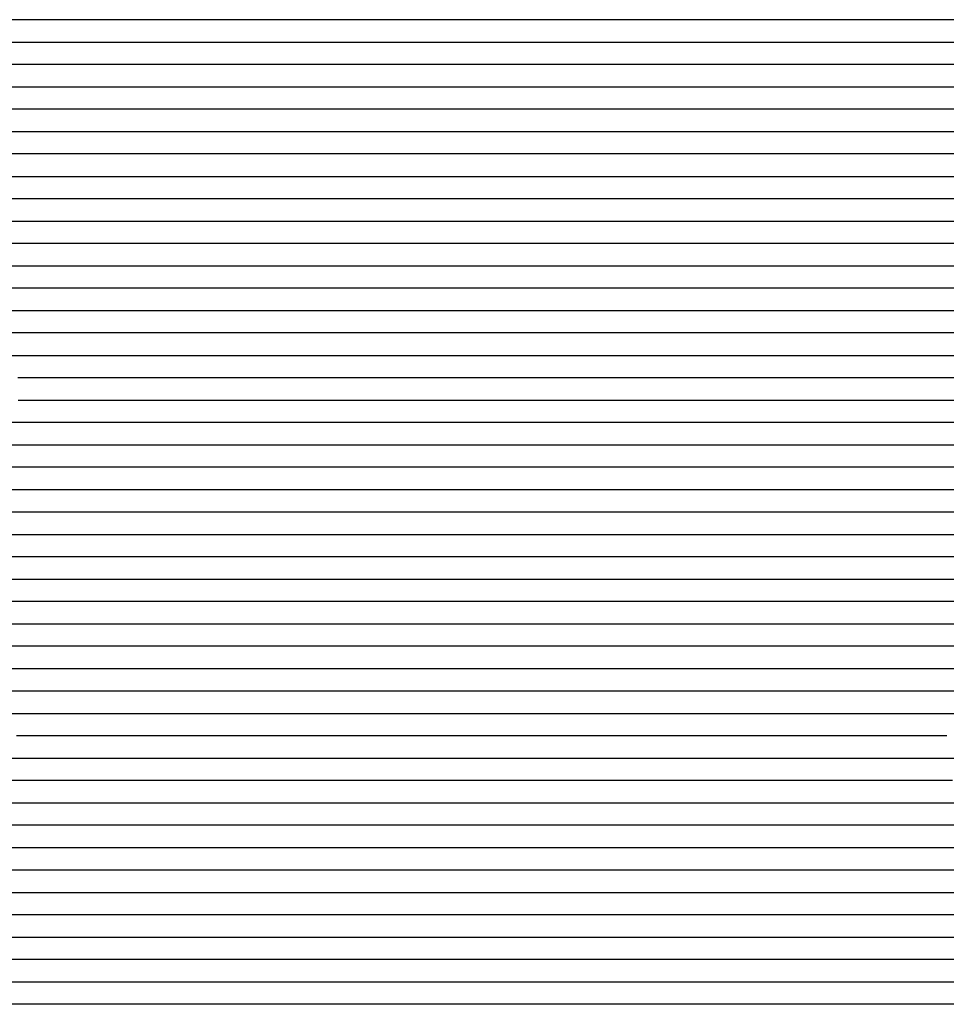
# Model space of a CAD drawing. Extents: x -4 to 4.3, y -2 to 2.5.
# Tile 51 of 108: x 0.15 to 0.67, y -1.44 to -0.89. Entities that reach past the tile are written whole.
import ezdxf

# ---------------------------------------------------------------- set-up
doc = ezdxf.new("R2010")
doc.units = 0

msp = doc.modelspace()

# ---------------------------------------------------------------- linework, layer by layer
at = {"layer": 'Default', "color": 72, "linetype": 'CONTINUOUS'}
for p, q in [((0.62281, -0.88746, -0.103438), (0.013524, -0.88746, -0.103)), ((0.637982, -0.88746, -0.105006), (0.62281, -0.88746, -0.103438)), ((0.667675, -0.88746, -0.112275), (0.637982, -0.88746, -0.105006)), ((0.680981, -0.88746, -0.117588), (0.667675, -0.88746, -0.112275)), ((0.0067, -0.89996, -0.103048), (0.616055, -0.89996, -0.103)), ((0.616055, -0.89996, -0.103), (0.63168, -0.89996, -0.103042)), ((0.63168, -0.89996, -0.103042), (0.662878, -0.89996, -0.106091)), ((0.662878, -0.89996, -0.106091), (0.678403, -0.89996, -0.110574)), ((0.652541, -0.91246, -0.103208), (0.027601, -0.91246, -0.103)), ((0.667804, -0.91246, -0.104542), (0.652541, -0.91246, -0.103208)), ((0.682459, -0.91246, -0.107752), (0.667804, -0.91246, -0.104542)), ((0.032465, -0.92496, -0.103046), (0.657451, -0.92496, -0.103)), ((0.657451, -0.92496, -0.103), (0.673076, -0.92496, -0.103559)), ((0.676611, -0.93746, -0.103046), (0.051629, -0.93746, -0.103)), ((0.044466, -0.94996, -0.10359), (0.684908, -0.94996, -0.103)), ((0.726696, -0.96246, -0.10364), (0.086285, -0.96246, -0.103)), ((0.086127, -0.97496, -0.103184), (0.71108, -0.97496, -0.103)), ((0.757474, -0.98746, -0.103454), (0.116854, -0.98746, -0.103)), ((0.11724, -0.99996, -0.103), (0.820356, -0.99996, -0.103005)), ((0.830099, -1.01246, -0.103), (0.142627, -1.01246, -0.103)), ((0.130981, -1.02496, -0.103198), (0.833999, -1.02496, -0.103)), ((0.168417, -1.03746, -0.103), (0.137168, -1.03746, -0.103699)), ((0.85591, -1.03746, -0.103483), (0.168417, -1.03746, -0.103)), ((0.132061, -1.04996, -0.10724), (0.162437, -1.04996, -0.103259)), ((0.162437, -1.04996, -0.103259), (0.834186, -1.04996, -0.103)), ((0.156468, -1.06246, -0.106014), (0.126031, -1.06246, -0.114762)), ((0.172076, -1.06246, -0.103784), (0.156468, -1.06246, -0.106014)), ((0.187701, -1.06246, -0.103043), (0.172076, -1.06246, -0.103784)), ((0.203326, -1.06246, -0.103), (0.187701, -1.06246, -0.103043)), ((1.109536, -1.06246, -0.103302), (0.203326, -1.06246, -0.103)), ((0.138303, -1.07496, -0.117746), (0.151683, -1.07496, -0.111129)), ((0.151683, -1.07496, -0.111129), (0.165689, -1.07496, -0.107576)), ((0.165689, -1.07496, -0.107576), (0.180834, -1.07496, -0.105181)), ((0.180834, -1.07496, -0.105181), (0.196268, -1.07496, -0.103365)), ((0.196268, -1.07496, -0.103365), (1.102406, -1.07496, -0.103)), ((0.179445, -1.08746, -0.108428), (0.149461, -1.08746, -0.119215)), ((0.19503, -1.08746, -0.104738), (0.179445, -1.08746, -0.108428)), ((0.226268, -1.08746, -0.103), (0.19503, -1.08746, -0.104738)), ((1.19491, -1.08746, -0.103855), (0.226268, -1.08746, -0.103)), ((0.149658, -1.09996, -0.130417), (0.153547, -1.09996, -0.127504)), ((0.153547, -1.09996, -0.127504), (0.157437, -1.09996, -0.125144)), ((0.157437, -1.09996, -0.125144), (0.184581, -1.09996, -0.111158)), ((0.184581, -1.09996, -0.111158), (0.213878, -1.09996, -0.104879)), ((0.213878, -1.09996, -0.104879), (0.24472, -1.09996, -0.103132)), ((0.24472, -1.09996, -0.103132), (1.182202, -1.09996, -0.103)), ((0.160097, -1.11246, -0.131403), (0.138763, -1.11246, -0.129254)), ((0.165901, -1.11246, -0.131734), (0.160097, -1.11246, -0.131403)), ((0.17328, -1.11246, -0.125086), (0.165901, -1.11246, -0.131734)), ((0.180659, -1.11246, -0.120583), (0.17328, -1.11246, -0.125086)), ((0.19506, -1.11246, -0.115573), (0.180659, -1.11246, -0.120583)), ((0.210562, -1.11246, -0.109048), (0.19506, -1.11246, -0.115573)), ((0.241623, -1.11246, -0.105106), (0.210562, -1.11246, -0.109048)), ((0.257241, -1.11246, -0.103698), (0.241623, -1.11246, -0.105106)), ((0.288489, -1.11246, -0.103), (0.257241, -1.11246, -0.103698)), ((1.225981, -1.11246, -0.103002), (0.288489, -1.11246, -0.103)), ((0.144344, -1.12496, -0.129044), (0.17551, -1.12496, -0.131399)), ((0.17551, -1.12496, -0.131399), (0.183306, -1.12496, -0.131641)), ((0.183306, -1.12496, -0.131641), (0.187204, -1.12496, -0.130453)), ((0.187204, -1.12496, -0.130453), (0.191102, -1.12496, -0.126614)), ((0.191102, -1.12496, -0.126614), (0.202233, -1.12496, -0.119073)), ((0.202233, -1.12496, -0.119073), (0.21517, -1.12496, -0.114591)), ((0.21517, -1.12496, -0.114591), (0.229934, -1.12496, -0.112257)), ((0.229934, -1.12496, -0.112257), (0.245367, -1.12496, -0.108916)), ((0.245367, -1.12496, -0.108916), (0.260638, -1.12496, -0.106238)), ((0.260638, -1.12496, -0.106238), (0.276028, -1.12496, -0.104236)), ((0.276028, -1.12496, -0.104236), (0.307143, -1.12496, -0.103184)), ((0.307143, -1.12496, -0.103184), (1.244628, -1.12496, -0.103)), ((0.153257, -1.13746, -0.129099), (0.122039, -1.13746, -0.12775)), ((0.199534, -1.13746, -0.130333), (0.153257, -1.13746, -0.129099)), ((0.21434, -1.13746, -0.12614), (0.199534, -1.13746, -0.130333)), ((0.228939, -1.13746, -0.121217), (0.21434, -1.13746, -0.12614)), ((0.244007, -1.13746, -0.115471), (0.228939, -1.13746, -0.121217)), ((0.259331, -1.13746, -0.111266), (0.244007, -1.13746, -0.115471)), ((0.274843, -1.13746, -0.108176), (0.259331, -1.13746, -0.111266)), ((0.290445, -1.13746, -0.106292), (0.274843, -1.13746, -0.108176)), ((0.337273, -1.13746, -0.103757), (0.290445, -1.13746, -0.106292)), ((0.352882, -1.13746, -0.10375), (0.337273, -1.13746, -0.103757)), ((0.368507, -1.13746, -0.103036), (0.352882, -1.13746, -0.10375)), ((0.431007, -1.13746, -0.103), (0.368507, -1.13746, -0.103036)), ((1.30596, -1.13746, -0.103452), (0.431007, -1.13746, -0.103)), ((0.129074, -1.14996, -0.127831), (0.191561, -1.14996, -0.128872)), ((0.191561, -1.14996, -0.128872), (0.207185, -1.14996, -0.129888)), ((0.207185, -1.14996, -0.129888), (0.222778, -1.14996, -0.131629)), ((0.222778, -1.14996, -0.131629), (0.238306, -1.14996, -0.129572)), ((0.238306, -1.14996, -0.129572), (0.246051, -1.14996, -0.125303)), ((0.246051, -1.14996, -0.125303), (0.253796, -1.14996, -0.121583)), ((0.253796, -1.14996, -0.121583), (0.26788, -1.14996, -0.116331)), ((0.26788, -1.14996, -0.116331), (0.297879, -1.14996, -0.110561)), ((0.297879, -1.14996, -0.110561), (0.313208, -1.14996, -0.109772)), ((0.313208, -1.14996, -0.109772), (0.328813, -1.14996, -0.107088)), ((0.328813, -1.14996, -0.107088), (0.344211, -1.14996, -0.107076)), ((0.344211, -1.14996, -0.107076), (0.359836, -1.14996, -0.105344)), ((0.359836, -1.14996, -0.105344), (0.375366, -1.14996, -0.104737)), ((0.375366, -1.14996, -0.104737), (0.406604, -1.14996, -0.104737)), ((0.406604, -1.14996, -0.104737), (0.422229, -1.14996, -0.10373)), ((0.422229, -1.14996, -0.10373), (0.484694, -1.14996, -0.103503)), ((0.484694, -1.14996, -0.103503), (1.297186, -1.14996, -0.103)), ((0.187293, -1.16246, -0.127988), (-0.015811, -1.16246, -0.128087)), ((0.202868, -1.16246, -0.128773), (0.187293, -1.16246, -0.127988)), ((0.234034, -1.16246, -0.131593), (0.202868, -1.16246, -0.128773)), ((0.249625, -1.16246, -0.131194), (0.234034, -1.16246, -0.131593)), ((0.264282, -1.16246, -0.130219), (0.249625, -1.16246, -0.131194)), ((0.279165, -1.16246, -0.124722), (0.264282, -1.16246, -0.130219)), ((0.294676, -1.16246, -0.119762), (0.279165, -1.16246, -0.124722)), ((0.309773, -1.16246, -0.117929), (0.294676, -1.16246, -0.119762)), ((0.325396, -1.16246, -0.113762), (0.309773, -1.16246, -0.117929)), ((0.340735, -1.16246, -0.113533), (0.325396, -1.16246, -0.113762)), ((0.356314, -1.16246, -0.110508), (0.340735, -1.16246, -0.113533)), ((0.371939, -1.16246, -0.109301), (0.356314, -1.16246, -0.110508)), ((0.403025, -1.16246, -0.109271), (0.371939, -1.16246, -0.109301)), ((0.418629, -1.16246, -0.106993), (0.403025, -1.16246, -0.109271)), ((0.434254, -1.16246, -0.106182), (0.418629, -1.16246, -0.106993)), ((0.481012, -1.16246, -0.1061), (0.434254, -1.16246, -0.106182)), ((0.496637, -1.16246, -0.104181), (0.481012, -1.16246, -0.1061)), ((0.512245, -1.16246, -0.104187), (0.496637, -1.16246, -0.104181)), ((0.527868, -1.16246, -0.103453), (0.512245, -1.16246, -0.104187)), ((0.574741, -1.16246, -0.103), (0.527868, -1.16246, -0.103453)), ((1.340347, -1.16246, -0.103102), (0.574741, -1.16246, -0.103)), ((0.142491, -1.17496, -0.127913), (0.189365, -1.17496, -0.127773)), ((0.189365, -1.17496, -0.127773), (0.236194, -1.17496, -0.129943)), ((0.236194, -1.17496, -0.129943), (0.267425, -1.17496, -0.128722)), ((0.267425, -1.17496, -0.128722), (0.283037, -1.17496, -0.128903)), ((0.283037, -1.17496, -0.128903), (0.298661, -1.17496, -0.130202)), ((0.298661, -1.17496, -0.130202), (0.314232, -1.17496, -0.127968)), ((0.314232, -1.17496, -0.127968), (0.329699, -1.17496, -0.124479)), ((0.329699, -1.17496, -0.124479), (0.34494, -1.17496, -0.12325)), ((0.34494, -1.17496, -0.12325), (0.360515, -1.17496, -0.117815)), ((0.360515, -1.17496, -0.117815), (0.375267, -1.17496, -0.117169)), ((0.375267, -1.17496, -0.117169), (0.406502, -1.17496, -0.116627)), ((0.406502, -1.17496, -0.116627), (0.422118, -1.17496, -0.112265)), ((0.422118, -1.17496, -0.112265), (0.468412, -1.17496, -0.111922)), ((0.468412, -1.17496, -0.111922), (0.484037, -1.17496, -0.109349)), ((0.484037, -1.17496, -0.109349), (0.499454, -1.17496, -0.108128)), ((0.499454, -1.17496, -0.108128), (0.515031, -1.17496, -0.108161)), ((0.515031, -1.17496, -0.108161), (0.530656, -1.17496, -0.105459)), ((0.530656, -1.17496, -0.105459), (0.546052, -1.17496, -0.105441)), ((0.546052, -1.17496, -0.105441), (0.561677, -1.17496, -0.103774)), ((0.561677, -1.17496, -0.103774), (0.577214, -1.17496, -0.103057)), ((0.577214, -1.17496, -0.103057), (1.342822, -1.17496, -0.103)), ((0.187496, -1.18746, -0.127679), (0.031254, -1.18746, -0.128055)), ((0.234348, -1.18746, -0.128982), (0.187496, -1.18746, -0.127679)), ((0.249966, -1.18746, -0.12853), (0.234348, -1.18746, -0.128982)), ((0.281095, -1.18746, -0.12967), (0.249966, -1.18746, -0.12853)), ((0.29627, -1.18746, -0.131448), (0.281095, -1.18746, -0.12967)), ((0.304068, -1.18746, -0.133362), (0.29627, -1.18746, -0.131448)), ((0.311866, -1.18746, -0.136437), (0.304068, -1.18746, -0.133362)), ((0.327481, -1.18746, -0.135475), (0.311866, -1.18746, -0.136437)), ((0.342732, -1.18746, -0.135997), (0.327481, -1.18746, -0.135475)), ((0.358289, -1.18746, -0.132531), (0.342732, -1.18746, -0.135997)), ((0.373914, -1.18746, -0.131069), (0.358289, -1.18746, -0.132531)), ((0.396327, -1.18746, -0.131078), (0.373914, -1.18746, -0.131069)), ((0.403115, -1.18746, -0.129879), (0.396327, -1.18746, -0.131078)), ((0.410909, -1.18746, -0.125439), (0.403115, -1.18746, -0.129879)), ((0.418702, -1.18746, -0.122845), (0.410909, -1.18746, -0.125439)), ((0.434327, -1.18746, -0.121754), (0.418702, -1.18746, -0.122845)), ((0.465074, -1.18746, -0.121732), (0.434327, -1.18746, -0.121754)), ((0.480498, -1.18746, -0.117717), (0.465074, -1.18746, -0.121732)), ((0.496123, -1.18746, -0.115191), (0.480498, -1.18746, -0.117717)), ((0.511187, -1.18746, -0.115191), (0.496123, -1.18746, -0.115191)), ((0.526805, -1.18746, -0.110886), (0.511187, -1.18746, -0.115191)), ((0.542128, -1.18746, -0.110441), (0.526805, -1.18746, -0.110886)), ((0.557575, -1.18746, -0.107362), (0.542128, -1.18746, -0.110441)), ((0.57314, -1.18746, -0.10499), (0.557575, -1.18746, -0.107362)), ((0.588753, -1.18746, -0.103615), (0.57314, -1.18746, -0.10499)), ((0.604378, -1.18746, -0.103), (0.588753, -1.18746, -0.103615)), ((1.354337, -1.18746, -0.103009), (0.604378, -1.18746, -0.103)), ((0.046065, -1.19996, -0.128121), (0.186687, -1.19996, -0.127827)), ((0.186687, -1.19996, -0.127827), (0.249183, -1.19996, -0.128205)), ((0.249183, -1.19996, -0.128205), (0.280317, -1.19996, -0.132306)), ((0.280317, -1.19996, -0.132306), (0.295789, -1.19996, -0.135867)), ((0.295789, -1.19996, -0.135867), (0.311016, -1.19996, -0.140958)), ((0.311016, -1.19996, -0.140958), (0.318425, -1.19996, -0.141198)), ((0.318425, -1.19996, -0.141198), (0.325835, -1.19996, -0.140038)), ((0.325835, -1.19996, -0.140038), (0.341271, -1.19996, -0.140349)), ((0.341271, -1.19996, -0.140349), (0.372478, -1.19996, -0.138236)), ((0.372478, -1.19996, -0.138236), (0.419282, -1.19996, -0.140739)), ((0.419282, -1.19996, -0.140739), (0.434879, -1.19996, -0.138211)), ((0.434879, -1.19996, -0.138211), (0.450303, -1.19996, -0.137129)), ((0.450303, -1.19996, -0.137129), (0.46589, -1.19996, -0.137985)), ((0.46589, -1.19996, -0.137985), (0.47369, -1.19996, -0.134854)), ((0.47369, -1.19996, -0.134854), (0.481491, -1.19996, -0.130427)), ((0.481491, -1.19996, -0.130427), (0.49508, -1.19996, -0.127469)), ((0.49508, -1.19996, -0.127469), (0.510348, -1.19996, -0.125686)), ((0.510348, -1.19996, -0.125686), (0.525867, -1.19996, -0.119967)), ((0.525867, -1.19996, -0.119967), (0.540528, -1.19996, -0.118959)), ((0.540528, -1.19996, -0.118959), (0.571, -1.19996, -0.109709)), ((0.571, -1.19996, -0.109709), (0.586019, -1.19996, -0.106147)), ((0.586019, -1.19996, -0.106147), (0.601223, -1.19996, -0.10365)), ((0.601223, -1.19996, -0.10365), (0.616641, -1.19996, -0.103)), ((0.616641, -1.19996, -0.103), (1.351002, -1.19996, -0.103)), ((0.232467, -1.21246, -0.128132), (0.07626, -1.21246, -0.12803)), ((0.247807, -1.21246, -0.129266), (0.232467, -1.21246, -0.128132)), ((0.26281, -1.21246, -0.13217), (0.247807, -1.21246, -0.129266)), ((0.277525, -1.21246, -0.136452), (0.26281, -1.21246, -0.13217)), ((0.291862, -1.21246, -0.141571), (0.277525, -1.21246, -0.136452)), ((0.307484, -1.21246, -0.14807), (0.291862, -1.21246, -0.141571)), ((0.33854, -1.21246, -0.148214), (0.307484, -1.21246, -0.14807)), ((0.369653, -1.21246, -0.143807), (0.33854, -1.21246, -0.148214)), ((0.400882, -1.21246, -0.145335), (0.369653, -1.21246, -0.143807)), ((0.41626, -1.21246, -0.145442), (0.400882, -1.21246, -0.145335)), ((0.431807, -1.21246, -0.142647), (0.41626, -1.21246, -0.145442)), ((0.447425, -1.21246, -0.141079), (0.431807, -1.21246, -0.142647)), ((0.478191, -1.21246, -0.142506), (0.447425, -1.21246, -0.141079)), ((0.50883, -1.21246, -0.134446), (0.478191, -1.21246, -0.142506)), ((0.524451, -1.21246, -0.133402), (0.50883, -1.21246, -0.134446)), ((0.53121, -1.21246, -0.133567), (0.524451, -1.21246, -0.133402)), ((0.537968, -1.21246, -0.133397), (0.53121, -1.21246, -0.133567)), ((0.552206, -1.21246, -0.125142), (0.537968, -1.21246, -0.133397)), ((0.581164, -1.21246, -0.111715), (0.552206, -1.21246, -0.125142)), ((0.596547, -1.21246, -0.106656), (0.581164, -1.21246, -0.111715)), ((0.612155, -1.21246, -0.103875), (0.596547, -1.21246, -0.106656)), ((0.627779, -1.21246, -0.103141), (0.612155, -1.21246, -0.103875)), ((0.643404, -1.21246, -0.103), (0.627779, -1.21246, -0.103141)), ((1.36201, -1.21246, -0.10304), (0.643404, -1.21246, -0.103)), ((0.058363, -1.22496, -0.128702), (0.214599, -1.22496, -0.127998)), ((0.214599, -1.22496, -0.127998), (0.230224, -1.22496, -0.128308)), ((0.230224, -1.22496, -0.128308), (0.245846, -1.22496, -0.129893)), ((0.245846, -1.22496, -0.129893), (0.261391, -1.22496, -0.132493)), ((0.261391, -1.22496, -0.132493), (0.307146, -1.22496, -0.143708)), ((0.307146, -1.22496, -0.143708), (0.337322, -1.22496, -0.152253)), ((0.337322, -1.22496, -0.152253), (0.352394, -1.22496, -0.154993)), ((0.352394, -1.22496, -0.154993), (0.367767, -1.22496, -0.153602)), ((0.367767, -1.22496, -0.153602), (0.398938, -1.22496, -0.155089)), ((0.398938, -1.22496, -0.155089), (0.445434, -1.22496, -0.148407)), ((0.445434, -1.22496, -0.148407), (0.460936, -1.22496, -0.148569)), ((0.460936, -1.22496, -0.148569), (0.47656, -1.22496, -0.149535)), ((0.47656, -1.22496, -0.149535), (0.492155, -1.22496, -0.142991)), ((0.492155, -1.22496, -0.142991), (0.506514, -1.22496, -0.138203)), ((0.506514, -1.22496, -0.138203), (0.521336, -1.22496, -0.135238)), ((0.521336, -1.22496, -0.135238), (0.536658, -1.22496, -0.133101)), ((0.536658, -1.22496, -0.133101), (0.552133, -1.22496, -0.131981)), ((0.552133, -1.22496, -0.131981), (0.567717, -1.22496, -0.128131)), ((0.567717, -1.22496, -0.128131), (0.575302, -1.22496, -0.121904)), ((0.575302, -1.22496, -0.121904), (0.582886, -1.22496, -0.116976)), ((0.582886, -1.22496, -0.116976), (0.595988, -1.22496, -0.11071)), ((0.595988, -1.22496, -0.11071), (0.610084, -1.22496, -0.106317)), ((0.610084, -1.22496, -0.106317), (0.625001, -1.22496, -0.103733)), ((0.625001, -1.22496, -0.103733), (0.640397, -1.22496, -0.103)), ((0.640397, -1.22496, -0.103), (1.359129, -1.22496, -0.103)), ((0.237891, -1.23746, -0.128428), (0.112977, -1.23746, -0.128053)), ((0.253352, -1.23746, -0.130007), (0.237891, -1.23746, -0.128428)), ((0.299396, -1.23746, -0.137631), (0.253352, -1.23746, -0.130007)), ((0.330099, -1.23746, -0.144464), (0.299396, -1.23746, -0.137631)), ((0.361126, -1.23746, -0.149171), (0.330099, -1.23746, -0.144464)), ((0.376737, -1.23746, -0.150154), (0.361126, -1.23746, -0.149171)), ((0.454667, -1.23746, -0.15292), (0.376737, -1.23746, -0.150154)), ((0.462393, -1.23746, -0.154014), (0.454667, -1.23746, -0.15292)), ((0.470119, -1.23746, -0.155858), (0.462393, -1.23746, -0.154014)), ((0.484164, -1.23746, -0.153753), (0.470119, -1.23746, -0.155858)), ((0.498743, -1.23746, -0.146645), (0.484164, -1.23746, -0.153753)), ((0.513724, -1.23746, -0.14087), (0.498743, -1.23746, -0.146645)), ((0.529041, -1.23746, -0.136329), (0.513724, -1.23746, -0.14087)), ((0.544657, -1.23746, -0.13318), (0.529041, -1.23746, -0.136329)), ((0.573013, -1.23746, -0.132473), (0.544657, -1.23746, -0.13318)), ((0.586323, -1.23746, -0.123001), (0.573013, -1.23746, -0.132473)), ((0.600676, -1.23746, -0.114177), (0.586323, -1.23746, -0.123001)), ((0.615803, -1.23746, -0.107669), (0.600676, -1.23746, -0.114177)), ((0.631415, -1.23746, -0.103629), (0.615803, -1.23746, -0.107669)), ((0.64704, -1.23746, -0.103), (0.631415, -1.23746, -0.103629)), ((1.365505, -1.23746, -0.103249), (0.64704, -1.23746, -0.103)), ((0.122482, -1.24996, -0.128185), (0.231852, -1.24996, -0.12801)), ((0.231852, -1.24996, -0.12801), (0.263089, -1.24996, -0.129726)), ((0.263089, -1.24996, -0.129726), (0.294202, -1.24996, -0.133443)), ((0.294202, -1.24996, -0.133443), (0.325095, -1.24996, -0.138622)), ((0.325095, -1.24996, -0.138622), (0.356039, -1.24996, -0.142436)), ((0.356039, -1.24996, -0.142436), (0.433979, -1.24996, -0.145607)), ((0.433979, -1.24996, -0.145607), (0.449596, -1.24996, -0.145967)), ((0.449596, -1.24996, -0.145967), (0.465217, -1.24996, -0.14777)), ((0.465217, -1.24996, -0.14777), (0.495445, -1.24996, -0.158451)), ((0.495445, -1.24996, -0.158451), (0.499135, -1.24996, -0.155689)), ((0.499135, -1.24996, -0.155689), (0.502825, -1.24996, -0.153425)), ((0.502825, -1.24996, -0.153425), (0.510204, -1.24996, -0.15011)), ((0.510204, -1.24996, -0.15011), (0.524457, -1.24996, -0.142287)), ((0.524457, -1.24996, -0.142287), (0.538155, -1.24996, -0.137851)), ((0.538155, -1.24996, -0.137851), (0.553019, -1.24996, -0.134137)), ((0.553019, -1.24996, -0.134137), (0.568179, -1.24996, -0.131437)), ((0.568179, -1.24996, -0.131437), (0.583562, -1.24996, -0.132547)), ((0.583562, -1.24996, -0.132547), (0.591354, -1.24996, -0.128868)), ((0.591354, -1.24996, -0.128868), (0.599146, -1.24996, -0.120497)), ((0.599146, -1.24996, -0.120497), (0.609792, -1.24996, -0.11294)), ((0.609792, -1.24996, -0.11294), (0.622534, -1.24996, -0.107646)), ((0.622534, -1.24996, -0.107646), (0.636963, -1.24996, -0.104463)), ((0.636963, -1.24996, -0.104463), (0.652221, -1.24996, -0.103056)), ((0.652221, -1.24996, -0.103056), (1.35528, -1.24996, -0.103)), ((0.157721, -1.26246, -0.128001), (0.095234, -1.26246, -0.129517)), ((0.251452, -1.26246, -0.128158), (0.157721, -1.26246, -0.128001)), ((0.282574, -1.26246, -0.129917), (0.251452, -1.26246, -0.128158)), ((0.313645, -1.26246, -0.133476), (0.282574, -1.26246, -0.129917)), ((0.36038, -1.26246, -0.137878), (0.313645, -1.26246, -0.133476)), ((0.438455, -1.26246, -0.139929), (0.36038, -1.26246, -0.137878)), ((0.453783, -1.26246, -0.140842), (0.438455, -1.26246, -0.139929)), ((0.468252, -1.26246, -0.143706), (0.453783, -1.26246, -0.140842)), ((0.482196, -1.26246, -0.149391), (0.468252, -1.26246, -0.143706)), ((0.495362, -1.26246, -0.156048), (0.482196, -1.26246, -0.149391)), ((0.501343, -1.26246, -0.15987), (0.495362, -1.26246, -0.156048)), ((0.504334, -1.26246, -0.161573), (0.501343, -1.26246, -0.15987)), ((0.507325, -1.26246, -0.163124), (0.504334, -1.26246, -0.161573)), ((0.520285, -1.26246, -0.152234), (0.507325, -1.26246, -0.163124)), ((0.534366, -1.26246, -0.142753), (0.520285, -1.26246, -0.152234)), ((0.549581, -1.26246, -0.135436), (0.534366, -1.26246, -0.142753)), ((0.565203, -1.26246, -0.13178), (0.549581, -1.26246, -0.135436)), ((0.580822, -1.26246, -0.131493), (0.565203, -1.26246, -0.13178)), ((0.592952, -1.26246, -0.132002), (0.580822, -1.26246, -0.131493)), ((0.606573, -1.26246, -0.120942), (0.592952, -1.26246, -0.132002)), ((0.620825, -1.26246, -0.112933), (0.606573, -1.26246, -0.120942)), ((0.63624, -1.26246, -0.106007), (0.620825, -1.26246, -0.112933)), ((0.651859, -1.26246, -0.103415), (0.63624, -1.26246, -0.106007)), ((0.667484, -1.26246, -0.103), (0.651859, -1.26246, -0.103415)), ((1.354968, -1.26246, -0.103), (0.667484, -1.26246, -0.103)), ((0.096904, -1.27496, -0.130428), (0.159333, -1.27496, -0.128178)), ((0.159333, -1.27496, -0.128178), (0.253078, -1.27496, -0.128011)), ((0.253078, -1.27496, -0.128011), (0.284326, -1.27496, -0.128822)), ((0.284326, -1.27496, -0.128822), (0.3467, -1.27496, -0.133171)), ((0.3467, -1.27496, -0.133171), (0.440381, -1.27496, -0.135561)), ((0.440381, -1.27496, -0.135561), (0.456004, -1.27496, -0.136951)), ((0.456004, -1.27496, -0.136951), (0.471567, -1.27496, -0.141447)), ((0.471567, -1.27496, -0.141447), (0.486579, -1.27496, -0.147649)), ((0.486579, -1.27496, -0.147649), (0.50102, -1.27496, -0.155426)), ((0.50102, -1.27496, -0.155426), (0.514777, -1.27496, -0.165324)), ((0.514777, -1.27496, -0.165324), (0.517947, -1.27496, -0.162568)), ((0.517947, -1.27496, -0.162568), (0.521118, -1.27496, -0.159123)), ((0.521118, -1.27496, -0.159123), (0.52746, -1.27496, -0.152834)), ((0.52746, -1.27496, -0.152834), (0.538554, -1.27496, -0.144074)), ((0.538554, -1.27496, -0.144074), (0.550817, -1.27496, -0.137843)), ((0.550817, -1.27496, -0.137843), (0.564747, -1.27496, -0.132927)), ((0.564747, -1.27496, -0.132927), (0.579482, -1.27496, -0.130571)), ((0.579482, -1.27496, -0.130571), (0.594911, -1.27496, -0.130753)), ((0.594911, -1.27496, -0.130753), (0.602722, -1.27496, -0.131613)), ((0.602722, -1.27496, -0.131613), (0.606628, -1.27496, -0.129778)), ((0.606628, -1.27496, -0.129778), (0.610534, -1.27496, -0.125103)), ((0.610534, -1.27496, -0.125103), (0.620553, -1.27496, -0.116458)), ((0.620553, -1.27496, -0.116458), (0.632382, -1.27496, -0.110185)), ((0.632382, -1.27496, -0.110185), (0.646186, -1.27496, -0.105096)), ((0.646186, -1.27496, -0.105096), (0.660847, -1.27496, -0.103152)), ((0.660847, -1.27496, -0.103152), (1.34821, -1.27496, -0.103)), ((0.195497, -1.28746, -0.127972), (0.148625, -1.28746, -0.128847)), ((0.289238, -1.28746, -0.128357), (0.195497, -1.28746, -0.127972)), ((0.351691, -1.28746, -0.130794), (0.289238, -1.28746, -0.128357)), ((0.445169, -1.28746, -0.13272), (0.351691, -1.28746, -0.130794)), ((0.460072, -1.28746, -0.135406), (0.445169, -1.28746, -0.13272)), ((0.474359, -1.28746, -0.139906), (0.460072, -1.28746, -0.135406)), ((0.48805, -1.28746, -0.145968), (0.474359, -1.28746, -0.139906)), ((0.501157, -1.28746, -0.153179), (0.48805, -1.28746, -0.145968)), ((0.516757, -1.28746, -0.163376), (0.501157, -1.28746, -0.153179)), ((0.519418, -1.28746, -0.165393), (0.516757, -1.28746, -0.163376)), ((0.524739, -1.28746, -0.163692), (0.519418, -1.28746, -0.165393)), ((0.537504, -1.28746, -0.149972), (0.524739, -1.28746, -0.163692)), ((0.551674, -1.28746, -0.139969), (0.537504, -1.28746, -0.149972)), ((0.56702, -1.28746, -0.132837), (0.551674, -1.28746, -0.139969)), ((0.582615, -1.28746, -0.129853), (0.56702, -1.28746, -0.132837)), ((0.598102, -1.28746, -0.130827), (0.582615, -1.28746, -0.129853)), ((0.603686, -1.28746, -0.131572), (0.598102, -1.28746, -0.130827)), ((0.60927, -1.28746, -0.132713), (0.603686, -1.28746, -0.131572)), ((0.622487, -1.28746, -0.119778), (0.60927, -1.28746, -0.132713)), ((0.63729, -1.28746, -0.110446), (0.622487, -1.28746, -0.119778)), ((0.652764, -1.28746, -0.105218), (0.63729, -1.28746, -0.110446)), ((0.668389, -1.28746, -0.103029), (0.652764, -1.28746, -0.105218)), ((0.133946, -1.29996, -0.130406), (0.196353, -1.29996, -0.127726)), ((0.196353, -1.29996, -0.127726), (0.30572, -1.29996, -0.128114)), ((0.30572, -1.29996, -0.128114), (0.430709, -1.29996, -0.129723)), ((0.430709, -1.29996, -0.129723), (0.446333, -1.29996, -0.131054)), ((0.446333, -1.29996, -0.131054), (0.461902, -1.29996, -0.134545)), ((0.461902, -1.29996, -0.134545), (0.477148, -1.29996, -0.139495)), ((0.477148, -1.29996, -0.139495), (0.49201, -1.29996, -0.145717)), ((0.49201, -1.29996, -0.145717), (0.506423, -1.29996, -0.153563)), ((0.506423, -1.29996, -0.153563), (0.520146, -1.29996, -0.162965)), ((0.520146, -1.29996, -0.162965), (0.526591, -1.29996, -0.166358)), ((0.526591, -1.29996, -0.166358), (0.529813, -1.29996, -0.163101)), ((0.529813, -1.29996, -0.163101), (0.533036, -1.29996, -0.159475)), ((0.533036, -1.29996, -0.159475), (0.543416, -1.29996, -0.149198)), ((0.543416, -1.29996, -0.149198), (0.554519, -1.29996, -0.140415)), ((0.554519, -1.29996, -0.140415), (0.566774, -1.29996, -0.134629)), ((0.566774, -1.29996, -0.134629), (0.580903, -1.29996, -0.13161)), ((0.580903, -1.29996, -0.13161), (0.596183, -1.29996, -0.1305)), ((0.596183, -1.29996, -0.1305), (0.611767, -1.29996, -0.132113)), ((0.611767, -1.29996, -0.132113), (0.619538, -1.29996, -0.128118)), ((0.619538, -1.29996, -0.128118), (0.627309, -1.29996, -0.119582)), ((0.627309, -1.29996, -0.119582), (0.637828, -1.29996, -0.111849)), ((0.637828, -1.29996, -0.111849), (0.650416, -1.29996, -0.106262)), ((0.650416, -1.29996, -0.106262), (0.664698, -1.29996, -0.103524)), ((0.664698, -1.29996, -0.103524), (1.35191, -1.29996, -0.103)), ((0.201556, -1.31246, -0.127338), (0.139145, -1.31246, -0.131174)), ((0.232806, -1.31246, -0.12746), (0.201556, -1.31246, -0.127338)), ((0.43575, -1.31246, -0.128863), (0.232806, -1.31246, -0.12746)), ((0.45098, -1.31246, -0.131121), (0.43575, -1.31246, -0.128863)), ((0.4658, -1.31246, -0.13452), (0.45098, -1.31246, -0.131121)), ((0.480082, -1.31246, -0.139289), (0.4658, -1.31246, -0.13452)), ((0.493716, -1.31246, -0.145339), (0.480082, -1.31246, -0.139289)), ((0.506604, -1.31246, -0.152556), (0.493716, -1.31246, -0.145339)), ((0.518571, -1.31246, -0.160757), (0.506604, -1.31246, -0.152556)), ((0.526668, -1.31246, -0.167486), (0.518571, -1.31246, -0.160757)), ((0.529367, -1.31246, -0.168278), (0.526668, -1.31246, -0.167486)), ((0.541061, -1.31246, -0.156043), (0.529367, -1.31246, -0.168278)), ((0.554416, -1.31246, -0.144209), (0.541061, -1.31246, -0.156043)), ((0.569459, -1.31246, -0.135072), (0.554416, -1.31246, -0.144209)), ((0.585081, -1.31246, -0.130686), (0.569459, -1.31246, -0.135072)), ((0.600642, -1.31246, -0.130403), (0.585081, -1.31246, -0.130686)), ((0.607276, -1.31246, -0.131006), (0.600642, -1.31246, -0.130403)), ((0.61391, -1.31246, -0.131984), (0.607276, -1.31246, -0.131006)), ((0.626326, -1.31246, -0.124261), (0.61391, -1.31246, -0.131984)), ((0.640644, -1.31246, -0.113321), (0.626326, -1.31246, -0.124261)), ((0.655923, -1.31246, -0.106646), (0.640644, -1.31246, -0.113321)), ((0.671545, -1.31246, -0.103301), (0.655923, -1.31246, -0.106646)), ((0.11764, -1.32496, -0.135041), (0.177235, -1.32496, -0.128524)), ((0.177235, -1.32496, -0.128524), (0.192759, -1.32496, -0.127258)), ((0.192759, -1.32496, -0.127258), (0.411452, -1.32496, -0.127731)), ((0.411452, -1.32496, -0.127731), (0.427077, -1.32496, -0.127889)), ((0.427077, -1.32496, -0.127889), (0.442701, -1.32496, -0.12871)), ((0.442701, -1.32496, -0.12871), (0.458305, -1.32496, -0.131561)), ((0.458305, -1.32496, -0.131561), (0.473675, -1.32496, -0.136086)), ((0.473675, -1.32496, -0.136086), (0.488664, -1.32496, -0.142201)), ((0.488664, -1.32496, -0.142201), (0.503132, -1.32496, -0.149625)), ((0.503132, -1.32496, -0.149625), (0.517033, -1.32496, -0.158719)), ((0.517033, -1.32496, -0.158719), (0.530109, -1.32496, -0.169402)), ((0.530109, -1.32496, -0.169402), (0.533134, -1.32496, -0.168171)), ((0.533134, -1.32496, -0.168171), (0.552902, -1.32496, -0.148181)), ((0.552902, -1.32496, -0.148181), (0.564091, -1.32496, -0.140118)), ((0.564091, -1.32496, -0.140118), (0.576767, -1.32496, -0.134689)), ((0.576767, -1.32496, -0.134689), (0.59113, -1.32496, -0.131932)), ((0.59113, -1.32496, -0.131932), (0.606475, -1.32496, -0.131262)), ((0.606475, -1.32496, -0.131262), (0.622085, -1.32496, -0.133873)), ((0.622085, -1.32496, -0.133873), (0.625938, -1.32496, -0.130198)), ((0.625938, -1.32496, -0.130198), (0.629791, -1.32496, -0.12522)), ((0.629791, -1.32496, -0.12522), (0.637496, -1.32496, -0.117689)), ((0.637496, -1.32496, -0.117689), (0.64867, -1.32496, -0.110391)), ((0.64867, -1.32496, -0.110391), (0.661753, -1.32496, -0.105509)), ((0.661753, -1.32496, -0.105509), (0.676391, -1.32496, -0.103513)), ((0.176441, -1.33746, -0.128723), (0.137705, -1.33746, -0.134758)), ((0.192064, -1.33746, -0.127618), (0.176441, -1.33746, -0.128723)), ((0.207681, -1.33746, -0.127871), (0.192064, -1.33746, -0.127618)), ((0.23893, -1.33746, -0.127308), (0.207681, -1.33746, -0.127871)), ((0.301424, -1.33746, -0.128112), (0.23893, -1.33746, -0.127308)), ((0.441901, -1.33746, -0.128056), (0.301424, -1.33746, -0.128112)), ((0.457026, -1.33746, -0.130101), (0.441901, -1.33746, -0.128056)), ((0.471551, -1.33746, -0.133867), (0.457026, -1.33746, -0.130101)), ((0.485567, -1.33746, -0.139424), (0.471551, -1.33746, -0.133867)), ((0.498978, -1.33746, -0.146033), (0.485567, -1.33746, -0.139424)), ((0.511562, -1.33746, -0.153556), (0.498978, -1.33746, -0.146033)), ((0.523635, -1.33746, -0.162441), (0.511562, -1.33746, -0.153556)), ((0.529694, -1.33746, -0.167399), (0.523635, -1.33746, -0.162441)), ((0.535754, -1.33746, -0.163595), (0.529694, -1.33746, -0.167399)), ((0.548278, -1.33746, -0.153404), (0.535754, -1.33746, -0.163595)), ((0.562697, -1.33746, -0.142647), (0.548278, -1.33746, -0.153404)), ((0.577808, -1.33746, -0.136339), (0.562697, -1.33746, -0.142647)), ((0.593432, -1.33746, -0.132228), (0.577808, -1.33746, -0.136339)), ((0.608835, -1.33746, -0.132136), (0.593432, -1.33746, -0.132228)), ((0.6215, -1.33746, -0.134445), (0.608835, -1.33746, -0.132136)), ((0.633744, -1.33746, -0.125598), (0.6215, -1.33746, -0.134445)), ((0.647646, -1.33746, -0.114579), (0.633744, -1.33746, -0.125598)), ((0.662896, -1.33746, -0.106754), (0.647646, -1.33746, -0.114579)), ((0.678518, -1.33746, -0.103266), (0.662896, -1.33746, -0.106754)), ((0.130644, -1.34996, -0.119241), (0.159674, -1.34996, -0.131848)), ((0.159674, -1.34996, -0.131848), (0.173973, -1.34996, -0.129324)), ((0.173973, -1.34996, -0.129324), (0.189393, -1.34996, -0.128128)), ((0.189393, -1.34996, -0.128128), (0.204971, -1.34996, -0.128537)), ((0.204971, -1.34996, -0.128537), (0.220591, -1.34996, -0.127844)), ((0.220591, -1.34996, -0.127844), (0.283075, -1.34996, -0.128255)), ((0.283075, -1.34996, -0.128255), (0.314316, -1.34996, -0.12857)), ((0.314316, -1.34996, -0.12857), (0.408062, -1.34996, -0.127659)), ((0.408062, -1.34996, -0.127659), (0.454932, -1.34996, -0.128774)), ((0.454932, -1.34996, -0.128774), (0.470545, -1.34996, -0.131755)), ((0.470545, -1.34996, -0.131755), (0.485892, -1.34996, -0.137715)), ((0.485892, -1.34996, -0.137715), (0.500458, -1.34996, -0.145402)), ((0.500458, -1.34996, -0.145402), (0.527112, -1.34996, -0.164003)), ((0.527112, -1.34996, -0.164003), (0.530309, -1.34996, -0.161602)), ((0.530309, -1.34996, -0.161602), (0.533507, -1.34996, -0.158504)), ((0.533507, -1.34996, -0.158504), (0.539901, -1.34996, -0.15355)), ((0.539901, -1.34996, -0.15355), (0.552253, -1.34996, -0.145446)), ((0.552253, -1.34996, -0.145446), (0.565318, -1.34996, -0.139188)), ((0.565318, -1.34996, -0.139188), (0.579409, -1.34996, -0.135032)), ((0.579409, -1.34996, -0.135032), (0.594396, -1.34996, -0.132221)), ((0.594396, -1.34996, -0.132221), (0.609753, -1.34996, -0.132363)), ((0.609753, -1.34996, -0.132363), (0.629214, -1.34996, -0.136005)), ((0.629214, -1.34996, -0.136005), (0.631132, -1.34996, -0.132679)), ((0.631132, -1.34996, -0.132679), (0.633051, -1.34996, -0.129762)), ((0.633051, -1.34996, -0.129762), (0.640724, -1.34996, -0.12074)), ((0.640724, -1.34996, -0.12074), (0.650847, -1.34996, -0.112761)), ((0.650847, -1.34996, -0.112761), (0.663118, -1.34996, -0.106766)), ((0.663118, -1.34996, -0.106766), (0.677157, -1.34996, -0.103494)), ((0.175223, -1.36246, -0.124161), (0.137524, -1.36246, -0.112619)), ((0.183006, -1.36246, -0.12837), (0.175223, -1.36246, -0.124161)), ((0.198619, -1.36246, -0.129738), (0.183006, -1.36246, -0.12837)), ((0.229863, -1.36246, -0.128695), (0.198619, -1.36246, -0.129738)), ((0.307976, -1.36246, -0.129666), (0.229863, -1.36246, -0.128695)), ((0.401716, -1.36246, -0.128232), (0.307976, -1.36246, -0.129666)), ((0.448521, -1.36246, -0.129103), (0.401716, -1.36246, -0.128232)), ((0.46379, -1.36246, -0.13042), (0.448521, -1.36246, -0.129103)), ((0.478194, -1.36246, -0.133545), (0.46379, -1.36246, -0.13042)), ((0.491885, -1.36246, -0.139301), (0.478194, -1.36246, -0.133545)), ((0.50481, -1.36246, -0.14641), (0.491885, -1.36246, -0.139301)), ((0.512291, -1.36246, -0.151492), (0.50481, -1.36246, -0.14641)), ((0.516032, -1.36246, -0.154502), (0.512291, -1.36246, -0.151492)), ((0.519772, -1.36246, -0.157237), (0.516032, -1.36246, -0.154502)), ((0.533226, -1.36246, -0.153189), (0.519772, -1.36246, -0.157237)), ((0.547805, -1.36246, -0.144579), (0.533226, -1.36246, -0.153189)), ((0.563002, -1.36246, -0.138721), (0.547805, -1.36246, -0.144579)), ((0.578587, -1.36246, -0.134993), (0.563002, -1.36246, -0.138721)), ((0.594201, -1.36246, -0.133875), (0.578587, -1.36246, -0.134993)), ((0.616566, -1.36246, -0.134911), (0.594201, -1.36246, -0.133875)), ((0.623341, -1.36246, -0.136129), (0.616566, -1.36246, -0.134911)), ((0.633289, -1.36246, -0.130417), (0.623341, -1.36246, -0.136129)), ((0.640124, -1.36246, -0.122139), (0.633289, -1.36246, -0.130417)), ((0.646959, -1.36246, -0.116142), (0.640124, -1.36246, -0.122139)), ((0.662155, -1.36246, -0.107729), (0.646959, -1.36246, -0.116142)), ((0.677748, -1.36246, -0.104001), (0.662155, -1.36246, -0.107729)), ((0.131523, -1.37496, -0.106139), (0.162464, -1.37496, -0.111454)), ((0.162464, -1.37496, -0.111454), (0.177862, -1.37496, -0.11507)), ((0.177862, -1.37496, -0.11507), (0.193073, -1.37496, -0.120637)), ((0.193073, -1.37496, -0.120637), (0.207746, -1.37496, -0.123381)), ((0.207746, -1.37496, -0.123381), (0.223105, -1.37496, -0.125207)), ((0.223105, -1.37496, -0.125207), (0.238621, -1.37496, -0.129937)), ((0.238621, -1.37496, -0.129937), (0.269192, -1.37496, -0.129976)), ((0.269192, -1.37496, -0.129976), (0.30043, -1.37496, -0.131149)), ((0.30043, -1.37496, -0.131149), (0.409775, -1.37496, -0.129031)), ((0.409775, -1.37496, -0.129031), (0.456637, -1.37496, -0.130442)), ((0.456637, -1.37496, -0.130442), (0.472251, -1.37496, -0.132575)), ((0.472251, -1.37496, -0.132575), (0.487732, -1.37496, -0.137636)), ((0.487732, -1.37496, -0.137636), (0.502584, -1.37496, -0.14502)), ((0.502584, -1.37496, -0.14502), (0.516575, -1.37496, -0.154666)), ((0.516575, -1.37496, -0.154666), (0.519791, -1.37496, -0.154644)), ((0.519791, -1.37496, -0.154644), (0.523007, -1.37496, -0.153001)), ((0.523007, -1.37496, -0.153001), (0.54392, -1.37496, -0.144738)), ((0.54392, -1.37496, -0.144738), (0.558475, -1.37496, -0.139716)), ((0.558475, -1.37496, -0.139716), (0.573245, -1.37496, -0.136963)), ((0.573245, -1.37496, -0.136963), (0.588605, -1.37496, -0.136114)), ((0.588605, -1.37496, -0.136114), (0.6198, -1.37496, -0.138243)), ((0.6198, -1.37496, -0.138243), (0.627592, -1.37496, -0.139166)), ((0.627592, -1.37496, -0.139166), (0.631488, -1.37496, -0.13979)), ((0.631488, -1.37496, -0.13979), (0.633436, -1.37496, -0.13613)), ((0.633436, -1.37496, -0.13613), (0.635384, -1.37496, -0.132994)), ((0.635384, -1.37496, -0.132994), (0.643629, -1.37496, -0.123146)), ((0.643629, -1.37496, -0.123146), (0.65366, -1.37496, -0.115426)), ((0.65366, -1.37496, -0.115426), (0.666042, -1.37496, -0.108531)), ((0.666042, -1.37496, -0.108531), (0.679693, -1.37496, -0.104178)), ((0.162133, -1.38746, -0.105968), (0.115593, -1.38746, -0.103162)), ((0.193, -1.38746, -0.112361), (0.162133, -1.38746, -0.105968)), ((0.208535, -1.38746, -0.112833), (0.193, -1.38746, -0.112361)), ((0.223677, -1.38746, -0.114462), (0.208535, -1.38746, -0.112833)), ((0.239302, -1.38746, -0.118442), (0.223677, -1.38746, -0.114462)), ((0.254779, -1.38746, -0.118432), (0.239302, -1.38746, -0.118442)), ((0.269269, -1.38746, -0.120441), (0.254779, -1.38746, -0.118432)), ((0.277082, -1.38746, -0.123592), (0.269269, -1.38746, -0.120441)), ((0.284894, -1.38746, -0.126249), (0.277082, -1.38746, -0.123592)), ((0.331398, -1.38746, -0.126244), (0.284894, -1.38746, -0.126249)), ((0.346913, -1.38746, -0.129687), (0.331398, -1.38746, -0.126244)), ((0.362534, -1.38746, -0.13155), (0.346913, -1.38746, -0.129687)), ((0.409397, -1.38746, -0.130483), (0.362534, -1.38746, -0.13155)), ((0.456147, -1.38746, -0.132158), (0.409397, -1.38746, -0.130483)), ((0.471219, -1.38746, -0.133845), (0.456147, -1.38746, -0.132158)), ((0.486844, -1.38746, -0.138114), (0.471219, -1.38746, -0.133845)), ((0.578477, -1.38746, -0.138053), (0.486844, -1.38746, -0.138114)), ((0.59381, -1.38746, -0.129307), (0.578477, -1.38746, -0.138053)), ((0.609435, -1.38746, -0.126242), (0.59381, -1.38746, -0.129307)), ((0.624144, -1.38746, -0.12624), (0.609435, -1.38746, -0.126242)), ((0.638145, -1.38746, -0.121224), (0.624144, -1.38746, -0.12624)), ((0.652616, -1.38746, -0.114053), (0.638145, -1.38746, -0.121224)), ((0.667694, -1.38746, -0.107914), (0.652616, -1.38746, -0.114053)), ((0.683304, -1.38746, -0.10367), (0.667694, -1.38746, -0.107914)), ((0.120682, -1.39996, -0.103), (0.151932, -1.39996, -0.103313)), ((0.151932, -1.39996, -0.103313), (0.167555, -1.39996, -0.104049)), ((0.167555, -1.39996, -0.104049), (0.198733, -1.39996, -0.106756)), ((0.198733, -1.39996, -0.106756), (0.214295, -1.39996, -0.106788)), ((0.214295, -1.39996, -0.106788), (0.22992, -1.39996, -0.109955)), ((0.22992, -1.39996, -0.109955), (0.260858, -1.39996, -0.110179)), ((0.260858, -1.39996, -0.110179), (0.276482, -1.39996, -0.113991)), ((0.276482, -1.39996, -0.113991), (0.291662, -1.39996, -0.114526)), ((0.291662, -1.39996, -0.114526), (0.322903, -1.39996, -0.114503)), ((0.322903, -1.39996, -0.114503), (0.338528, -1.39996, -0.115086)), ((0.338528, -1.39996, -0.115086), (0.354142, -1.39996, -0.120143)), ((0.354142, -1.39996, -0.120143), (0.369007, -1.39996, -0.120771)), ((0.369007, -1.39996, -0.120771), (0.572117, -1.39996, -0.120773)), ((0.572117, -1.39996, -0.120773), (0.587742, -1.39996, -0.119153)), ((0.587742, -1.39996, -0.119153), (0.603284, -1.39996, -0.114825)), ((0.603284, -1.39996, -0.114825), (0.633958, -1.39996, -0.113726)), ((0.633958, -1.39996, -0.113726), (0.649563, -1.39996, -0.110031)), ((0.649563, -1.39996, -0.110031), (0.664767, -1.39996, -0.105669)), ((0.664767, -1.39996, -0.105669), (0.679786, -1.39996, -0.103452)), ((0.167047, -1.41246, -0.103031), (-0.629816, -1.41246, -0.103)), ((0.182672, -1.41246, -0.103633), (0.167047, -1.41246, -0.103031)), ((0.213847, -1.41246, -0.103683), (0.182672, -1.41246, -0.103633)), ((0.229472, -1.41246, -0.10522), (0.213847, -1.41246, -0.103683)), ((0.260546, -1.41246, -0.105312), (0.229472, -1.41246, -0.10522)), ((0.276171, -1.41246, -0.107675), (0.260546, -1.41246, -0.105312)), ((0.338347, -1.41246, -0.10813), (0.276171, -1.41246, -0.107675)), ((0.353972, -1.41246, -0.111318), (0.338347, -1.41246, -0.10813)), ((0.587981, -1.41246, -0.111336), (0.353972, -1.41246, -0.111318)), ((0.603605, -1.41246, -0.107893), (0.587981, -1.41246, -0.111336)), ((0.63466, -1.41246, -0.107721), (0.603605, -1.41246, -0.107893)), ((0.650207, -1.41246, -0.10524), (0.63466, -1.41246, -0.107721)), ((0.66582, -1.41246, -0.103684), (0.650207, -1.41246, -0.10524)), ((0.69707, -1.41246, -0.103), (0.66582, -1.41246, -0.103684)), ((-0.627224, -1.42496, -0.103185), (0.200871, -1.42496, -0.103)), ((0.200871, -1.42496, -0.103), (0.247746, -1.42496, -0.103106)), ((0.247746, -1.42496, -0.103106), (0.325858, -1.42496, -0.104052)), ((0.325858, -1.42496, -0.104052), (0.357083, -1.42496, -0.105962)), ((0.357083, -1.42496, -0.105962), (0.591424, -1.42496, -0.105902)), ((0.591424, -1.42496, -0.105902), (0.607049, -1.42496, -0.104031)), ((0.607049, -1.42496, -0.104031), (0.638188, -1.42496, -0.104006)), ((0.638188, -1.42496, -0.104006), (0.653813, -1.42496, -0.103105)), ((0.653813, -1.42496, -0.103105), (1.356912, -1.42496, -0.103)), ((0.337969, -1.43746, -0.103304), (-0.443278, -1.43746, -0.103)), ((0.619216, -1.43746, -0.103), (0.337969, -1.43746, -0.103304)), ((1.369192, -1.43746, -0.10302), (0.619216, -1.43746, -0.103))]:
    msp.add_line(p, q, dxfattribs=at)

doc.saveas('drawing.dxf')
